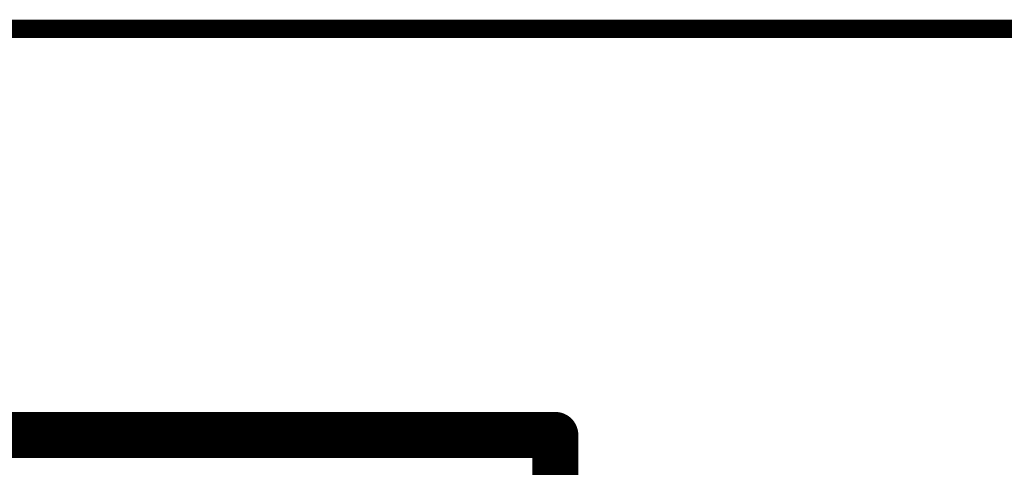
# Model space of a CAD drawing. Extents: x 7.17 to 14.1, y 4 to 11.75.
# Tile 159 of 189: x 10.82 to 11.35, y 8.84 to 9.08. Entities that reach past the tile are written whole.
import ezdxf

# ---------------------------------------------------------------- set-up
doc = ezdxf.new("R2010")
doc.units = 0
for name, color, linetype in [('KEEPOUTLAYER', 6, 'CONTINUOUS'), ('MECHANICAL2', 216, 'CONTINUOUS'), ('MECHANICAL3', 76, 'CONTINUOUS'), ('MULTILAYER', 9, 'CONTINUOUS')]:
    doc.layers.add(name, color=color, linetype=linetype)

msp = doc.modelspace()

# ---------------------------------------------------------------- linework, layer by layer
at = {"layer": 'KEEPOUTLAYER', "const_width": 0.025}
for points in [[(7.179904, 8.855), (11.109904, 8.855)], [(11.109904, 8.65), (11.109904, 8.855)]]:
    msp.add_lwpolyline(points, dxfattribs=at)
at = {"layer": 'KEEPOUTLAYER', "const_width": 0.0125}
msp.add_lwpolyline([(11.103654, 8.855, 1), (11.116154, 8.855, 1)], format="xyb", close=True, dxfattribs=at)
msp.add_lwpolyline([(11.103654, 8.855, 1), (11.116154, 8.855, 1)], format="xyb", close=True, dxfattribs=at)
at = {"layer": 'MECHANICAL2', "const_width": 0.01}
msp.add_lwpolyline([(10.279739, 9.075), (12.289904, 9.075)], dxfattribs=at)
at = {"layer": 'MECHANICAL3', "const_width": 0.01}
for points in [[(7.179904, 8.855), (11.109904, 8.855)], [(11.109904, 8.65), (11.109904, 8.855)]]:
    msp.add_lwpolyline(points, dxfattribs=at)
at = {"layer": 'MECHANICAL3', "const_width": 0.005}
msp.add_lwpolyline([(11.107404, 8.855, 1), (11.112404, 8.855, 1)], format="xyb", close=True, dxfattribs=at)
msp.add_lwpolyline([(11.107404, 8.855, 1), (11.112404, 8.855, 1)], format="xyb", close=True, dxfattribs=at)
at = {"layer": 'MULTILAYER', "const_width": 0.01}
for points in [[(7.179904, 8.855), (11.109904, 8.855)], [(11.109904, 8.65), (11.109904, 8.855)]]:
    msp.add_lwpolyline(points, dxfattribs=at)
at = {"layer": 'MULTILAYER', "const_width": 0.005}
msp.add_lwpolyline([(11.107404, 8.855, 1), (11.112404, 8.855, 1)], format="xyb", close=True, dxfattribs=at)
msp.add_lwpolyline([(11.107404, 8.855, 1), (11.112404, 8.855, 1)], format="xyb", close=True, dxfattribs=at)

doc.saveas('drawing.dxf')
